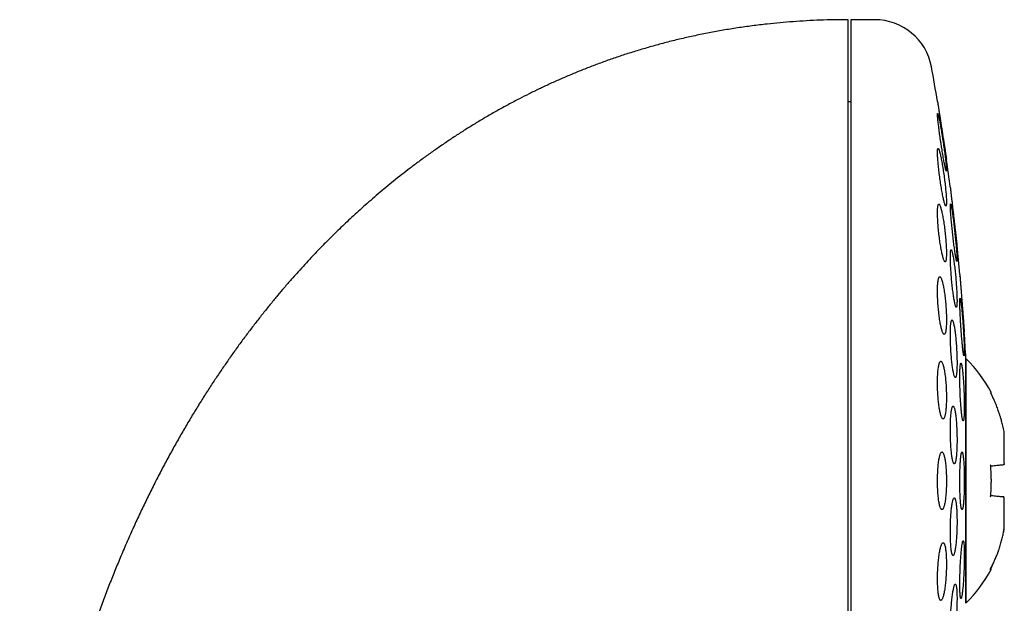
# Model space of a CAD drawing. Header units: millimetres. Extents: x 8 to 820, y 12 to 745.
# Tile 53 of 55: x 606 to 640, y 725 to 745. Entities that reach past the tile are written whole.
import ezdxf

# ---------------------------------------------------------------- set-up
doc = ezdxf.new("R2010")
doc.units = ezdxf.units.MM

msp = doc.modelspace()

# ---------------------------------------------------------------- linework, layer by layer
at = {"color": 7, "linetype": 'Continuous', "lineweight": 30}
for p, q in [((635.358, 745.199), (634.532, 745.199)), ((634.532, 745.199), (634.532, 713.199)), ((634.532, 742.349), (634.432, 742.349)), ((638.518, 724.949), (638.518, 733.449)), ((638.532, 733.43), (638.518, 733.418)), ((638.532, 724.967), (638.532, 733.43)), ((639.852, 730.854), (639.85, 730.856)), ((639.852, 730.854), (639.852, 730.855)), ((639.852, 729.802), (639.852, 730.854)), ((639.852, 729.799), (639.852, 729.802)), ((639.852, 728.595), (639.852, 728.598)), ((639.852, 727.544), (639.852, 728.595)), ((639.827, 727.414), (639.851, 727.541)), ((639.852, 727.542), (639.852, 727.544)), ((638.518, 724.979), (638.532, 724.967))]:
    msp.add_line(p, q, dxfattribs=at)
for centre, radius, start, end in [((635.358, 743.199), 2, 10.3987, 90), ((559.068, 729.199), 79.564, 9.52332, 10.39867), ((559.068, 729.199), 79.564, 7.33922, 8.0659), ((559.068, 729.199), 79.564, 5.16579, 5.88928), ((559.068, 729.199), 79.564, 3.06198, 3.72116), ((635.233, 730.079), 4.702, 27.8371, 45.4484), ((635.233, 728.318), 4.702, 314.5516, 332.163)]:
    msp.add_arc(centre, radius, start, end, dxfattribs=at)
for points, knots in [([(634.432, 745.199), (634.269, 745.198), (633.947, 745.196), (633.468, 745.182), (632.996, 745.161), (632.532, 745.131), (632.076, 745.093), (631.602, 745.046), (631.11, 744.987), (630.602, 744.915), (630.104, 744.834), (629.613, 744.744), (629.129, 744.646), (628.652, 744.538), (628.186, 744.423), (627.73, 744.302), (627.284, 744.173), (626.847, 744.039), (626.421, 743.899), (626.005, 743.753), (625.599, 743.603), (625.202, 743.448), (624.815, 743.289), (624.439, 743.128), (624.073, 742.963), (623.719, 742.797), (623.374, 742.628), (623.015, 742.447), (622.646, 742.251), (622.267, 742.042), (621.899, 741.831), (621.542, 741.618), (621.196, 741.405), (620.853, 741.185), (620.515, 740.961), (620.18, 740.731), (619.857, 740.502), (619.545, 740.275), (619.244, 740.048), (618.955, 739.824), (618.676, 739.602), (618.404, 739.379), (618.138, 739.156), (617.879, 738.933), (617.631, 738.715), (617.394, 738.501), (617.167, 738.291), (616.951, 738.087), (616.745, 737.889), (616.548, 737.696), (616.361, 737.509), (616.179, 737.324), (615.998, 737.136), (615.801, 736.928), (615.587, 736.698), (615.356, 736.444), (615.119, 736.177), (614.882, 735.904), (614.646, 735.625), (614.412, 735.341), (614.173, 735.045), (613.93, 734.737), (613.684, 734.416), (613.434, 734.082), (613.188, 733.744), (612.947, 733.404), (612.711, 733.061), (612.473, 732.707), (612.233, 732.34), (611.992, 731.961), (611.75, 731.569), (611.508, 731.165), (611.265, 730.747), (611.022, 730.316), (610.78, 729.872), (610.538, 729.413), (610.302, 728.95), (610.071, 728.483), (609.847, 728.012), (609.624, 727.528), (609.404, 727.031), (609.193, 726.536), (608.991, 726.046), (608.798, 725.56), (608.608, 725.063), (608.422, 724.554), (608.239, 724.037), (608.062, 723.511), (607.889, 722.978), (607.72, 722.432), (607.555, 721.872), (607.393, 721.296), (607.236, 720.704), (607.084, 720.1), (606.938, 719.483), (606.798, 718.854), (606.665, 718.213), (606.544, 717.587), (606.434, 716.977), (606.336, 716.386), (606.243, 715.784), (606.157, 715.173), (606.077, 714.552), (606.004, 713.922), (605.939, 713.281), (605.879, 712.621), (605.827, 711.94), (605.784, 711.239), (605.749, 710.526), (605.724, 709.804), (605.708, 709.07), (605.706, 708.578), (605.705, 708.33)], [0, 0, 0, 0, 0.009367, 0.018585, 0.027658, 0.036589, 0.045384, 0.054044, 0.064084, 0.073949, 0.083642, 0.093169, 0.102724, 0.112116, 0.121347, 0.130422, 0.139344, 0.148117, 0.156744, 0.165209, 0.173533, 0.181719, 0.189769, 0.197685, 0.205331, 0.212851, 0.220246, 0.227518, 0.236015, 0.24434, 0.252494, 0.260479, 0.268295, 0.275944, 0.283936, 0.291738, 0.29935, 0.306771, 0.314003, 0.321045, 0.327897, 0.334558, 0.341332, 0.347897, 0.35425, 0.360393, 0.366324, 0.372043, 0.377548, 0.382839, 0.387915, 0.392801, 0.397792, 0.402969, 0.40931, 0.415914, 0.422783, 0.429917, 0.43676, 0.443834, 0.451142, 0.458686, 0.466467, 0.474489, 0.482752, 0.490542, 0.498539, 0.506745, 0.515163, 0.523795, 0.532642, 0.541707, 0.550993, 0.560501, 0.570234, 0.580194, 0.590385, 0.600206, 0.610237, 0.620478, 0.630933, 0.641604, 0.651472, 0.661521, 0.671753, 0.682171, 0.692774, 0.703372, 0.714154, 0.725121, 0.736275, 0.747852, 0.759627, 0.771603, 0.783782, 0.796166, 0.808756, 0.821554, 0.832926, 0.844461, 0.856159, 0.868023, 0.880054, 0.892253, 0.904622, 0.917162, 0.930484, 0.943998, 0.957705, 0.971606, 0.985704, 1, 1, 1, 1]), ([(634.432, 733.992), (634.432, 734.144), (634.432, 734.449), (634.432, 734.9), (634.432, 735.346), (634.432, 735.786), (634.432, 736.221), (634.432, 736.642), (634.432, 737.048), (634.432, 737.439), (634.432, 737.823), (634.432, 738.201), (634.432, 738.579), (634.432, 738.957), (634.432, 739.334), (634.432, 739.7), (634.432, 740.058), (634.432, 740.406), (634.432, 740.737), (634.432, 741.052), (634.432, 741.352), (634.432, 741.641), (634.432, 741.921), (634.432, 742.196), (634.432, 742.465), (634.432, 742.728), (634.432, 742.978), (634.432, 743.216), (634.432, 743.441), (634.432, 743.65), (634.432, 743.842), (634.432, 744.019), (634.432, 744.184), (634.432, 744.336), (634.432, 744.48), (634.432, 744.613), (634.432, 744.735), (634.432, 744.843), (634.432, 744.937), (634.432, 745.017), (634.432, 745.081), (634.432, 745.131), (634.432, 745.167), (634.432, 745.189), (634.432, 745.199), (634.432, 745.198), (634.432, 745.197)], [0, 0, 0, 0, 0.023724, 0.047411, 0.071081, 0.094756, 0.118457, 0.142192, 0.164539, 0.186862, 0.209179, 0.231507, 0.253865, 0.277593, 0.301282, 0.324952, 0.348626, 0.372324, 0.396057, 0.418404, 0.440727, 0.463043, 0.485372, 0.50773, 0.531458, 0.555147, 0.578817, 0.602491, 0.626188, 0.649922, 0.672269, 0.694592, 0.716908, 0.739237, 0.761595, 0.785323, 0.809012, 0.832682, 0.856355, 0.880053, 0.903784, 0.926128, 0.94845, 0.970767, 0.993098, 1, 1, 1, 1]), ([(637.535, 742.362), (637.535, 742.362), (637.535, 742.36), (637.537, 742.35), (637.54, 742.333), (637.544, 742.308), (637.548, 742.278), (637.554, 742.241), (637.561, 742.198), (637.568, 742.149), (637.577, 742.095), (637.586, 742.036), (637.596, 741.971), (637.606, 741.902), (637.618, 741.83), (637.629, 741.754), (637.642, 741.675), (637.654, 741.594), (637.667, 741.511), (637.68, 741.427), (637.693, 741.342), (637.706, 741.256), (637.719, 741.172), (637.732, 741.09), (637.745, 741.008), (637.757, 740.929), (637.769, 740.854), (637.78, 740.783), (637.79, 740.715), (637.8, 740.652), (637.809, 740.595), (637.817, 740.543), (637.824, 740.497), (637.83, 740.457), (637.835, 740.424), (637.839, 740.398), (637.842, 740.379), (637.844, 740.365), (637.844, 740.363), (637.845, 740.362)], [0, 0, 0, 0, 0.026074, 0.052148, 0.078983, 0.105819, 0.131892, 0.157965, 0.184788, 0.211611, 0.237824, 0.264038, 0.290997, 0.317956, 0.344464, 0.370971, 0.398233, 0.425495, 0.45228, 0.479065, 0.506619, 0.534173, 0.561097, 0.58802, 0.615728, 0.643437, 0.670295, 0.697154, 0.724806, 0.752458, 0.779076, 0.805693, 0.833101, 0.86051, 0.88682, 0.91313, 0.940218, 0.967306, 1, 1, 1, 1]), ([(637.54, 741.948), (637.539, 741.947), (637.537, 741.944), (637.535, 741.925), (637.535, 741.895), (637.537, 741.852), (637.542, 741.799), (637.547, 741.735), (637.555, 741.662), (637.564, 741.579), (637.575, 741.489), (637.588, 741.392), (637.601, 741.289), (637.616, 741.182), (637.632, 741.072), (637.648, 740.96), (637.665, 740.847), (637.683, 740.735), (637.7, 740.626), (637.718, 740.52), (637.735, 740.42), (637.751, 740.327), (637.767, 740.241), (637.782, 740.165), (637.795, 740.099), (637.808, 740.044), (637.818, 740.001), (637.827, 739.97), (637.834, 739.951), (637.84, 739.946), (637.843, 739.953), (637.845, 739.972), (637.844, 740.003), (637.842, 740.046), (637.838, 740.101), (637.832, 740.165), (637.824, 740.239), (637.815, 740.322), (637.804, 740.413), (637.791, 740.51), (637.778, 740.613), (637.763, 740.721), (637.747, 740.831), (637.731, 740.943), (637.714, 741.056), (637.696, 741.168), (637.679, 741.277), (637.661, 741.382), (637.644, 741.482), (637.628, 741.575), (637.612, 741.659), (637.597, 741.735), (637.584, 741.8), (637.572, 741.855), (637.561, 741.897), (637.552, 741.927), (637.545, 741.945), (637.542, 741.947), (637.54, 741.948)], [0, 0, 0, 0, 0.017577, 0.035211, 0.052788, 0.070365, 0.087998, 0.105575, 0.123173, 0.140828, 0.158427, 0.176171, 0.19397, 0.211715, 0.229663, 0.247667, 0.265616, 0.283741, 0.301922, 0.320047, 0.338241, 0.356494, 0.374688, 0.392813, 0.410997, 0.42912, 0.447066, 0.46507, 0.483015, 0.500754, 0.51855, 0.536289, 0.553885, 0.571538, 0.589134, 0.606712, 0.624345, 0.641924, 0.659613, 0.677357, 0.695047, 0.712929, 0.730867, 0.74875, 0.766826, 0.784959, 0.803035, 0.821222, 0.839467, 0.857654, 0.875816, 0.894036, 0.912198, 0.930208, 0.948277, 0.966287, 0.983144, 1, 1, 1, 1]), ([(637.556, 740.733), (637.553, 740.731), (637.548, 740.729), (637.542, 740.71), (637.538, 740.679), (637.535, 740.637), (637.535, 740.583), (637.536, 740.519), (637.54, 740.445), (637.545, 740.363), (637.552, 740.273), (637.561, 740.176), (637.571, 740.074), (637.583, 739.967), (637.596, 739.857), (637.611, 739.746), (637.626, 739.634), (637.642, 739.523), (637.659, 739.414), (637.677, 739.309), (637.694, 739.209), (637.712, 739.116), (637.729, 739.03), (637.746, 738.954), (637.762, 738.887), (637.777, 738.831), (637.791, 738.787), (637.804, 738.756), (637.815, 738.737), (637.824, 738.731), (637.832, 738.737), (637.838, 738.756), (637.842, 738.788), (637.845, 738.831), (637.845, 738.886), (637.843, 738.951), (637.84, 739.025), (637.834, 739.108), (637.827, 739.199), (637.818, 739.296), (637.808, 739.399), (637.796, 739.506), (637.783, 739.615), (637.768, 739.727), (637.753, 739.839), (637.737, 739.95), (637.72, 740.059), (637.702, 740.163), (637.685, 740.263), (637.667, 740.356), (637.65, 740.44), (637.633, 740.517), (637.617, 740.583), (637.602, 740.637), (637.588, 740.68), (637.576, 740.711), (637.565, 740.729), (637.559, 740.732), (637.556, 740.733)], [0, 0, 0, 0, 0.017619, 0.035293, 0.052911, 0.070533, 0.088211, 0.105833, 0.1234, 0.141024, 0.158592, 0.176214, 0.193891, 0.211513, 0.229299, 0.247141, 0.264928, 0.28292, 0.300969, 0.318961, 0.337112, 0.355321, 0.373472, 0.391663, 0.409913, 0.428103, 0.446196, 0.464347, 0.482439, 0.500339, 0.518296, 0.536195, 0.553895, 0.571651, 0.58935, 0.606931, 0.624568, 0.642148, 0.65974, 0.677388, 0.694981, 0.712707, 0.730489, 0.748216, 0.766144, 0.784128, 0.802056, 0.820166, 0.838333, 0.856443, 0.874637, 0.892889, 0.911082, 0.92922, 0.947417, 0.965554, 0.982777, 1, 1, 1, 1]), ([(637.845, 740.362), (637.844, 740.363), (637.844, 740.365), (637.843, 740.371), (637.842, 740.377), (637.842, 740.377)], [0, 0, 0, 0, 0.482266, 0.964532, 1, 1, 1, 1]), ([(637.98, 739.362), (637.98, 739.362), (637.98, 739.36), (637.981, 739.35), (637.983, 739.332), (637.986, 739.308), (637.99, 739.277), (637.994, 739.24), (637.999, 739.197), (638.005, 739.147), (638.011, 739.092), (638.018, 739.033), (638.026, 738.968), (638.034, 738.899), (638.042, 738.826), (638.051, 738.75), (638.06, 738.671), (638.07, 738.589), (638.079, 738.506), (638.089, 738.422), (638.099, 738.337), (638.109, 738.252), (638.118, 738.169), (638.128, 738.087), (638.137, 738.006), (638.146, 737.927), (638.155, 737.853), (638.163, 737.782), (638.171, 737.714), (638.178, 737.651), (638.185, 737.595), (638.191, 737.543), (638.196, 737.497), (638.201, 737.458), (638.205, 737.425), (638.208, 737.399), (638.21, 737.379), (638.211, 737.365), (638.212, 737.363), (638.212, 737.362)], [0, 0, 0, 0, 0.026243, 0.052486, 0.079493, 0.1065, 0.132742, 0.158984, 0.185984, 0.212984, 0.239307, 0.265629, 0.292707, 0.319785, 0.346274, 0.372764, 0.400014, 0.427264, 0.453909, 0.480555, 0.50797, 0.535385, 0.562107, 0.588829, 0.616329, 0.64383, 0.670514, 0.697199, 0.724667, 0.752134, 0.778683, 0.805232, 0.832563, 0.859893, 0.886269, 0.912645, 0.939795, 0.966946, 1, 1, 1, 1]), ([(637.581, 738.8), (637.577, 738.798), (637.569, 738.796), (637.559, 738.777), (637.55, 738.746), (637.544, 738.703), (637.539, 738.649), (637.536, 738.584), (637.535, 738.51), (637.536, 738.427), (637.539, 738.336), (637.543, 738.239), (637.55, 738.136), (637.558, 738.03), (637.568, 737.92), (637.579, 737.809), (637.592, 737.698), (637.606, 737.588), (637.621, 737.48), (637.637, 737.375), (637.654, 737.276), (637.671, 737.183), (637.689, 737.098), (637.706, 737.022), (637.723, 736.955), (637.74, 736.899), (637.757, 736.855), (637.772, 736.823), (637.787, 736.804), (637.8, 736.798), (637.811, 736.804), (637.822, 736.823), (637.83, 736.855), (637.836, 736.899), (637.841, 736.954), (637.844, 737.02), (637.845, 737.095), (637.844, 737.178), (637.841, 737.269), (637.836, 737.367), (637.83, 737.47), (637.821, 737.577), (637.811, 737.686), (637.8, 737.797), (637.787, 737.909), (637.773, 738.019), (637.758, 738.127), (637.742, 738.231), (637.725, 738.329), (637.708, 738.422), (637.69, 738.506), (637.673, 738.582), (637.656, 738.648), (637.639, 738.703), (637.622, 738.747), (637.607, 738.777), (637.593, 738.796), (637.585, 738.798), (637.581, 738.8)], [0, 0, 0, 0, 0.0177304, 0.0355165, 0.0532459, 0.0709824, 0.0887758, 0.1065117, 0.1241314, 0.1418077, 0.1594275, 0.1769955, 0.1946193, 0.212188, 0.229839, 0.2475456, 0.2651977, 0.2830301, 0.3009184, 0.3187517, 0.3367871, 0.3548793, 0.3729151, 0.3910873, 0.4093173, 0.4274892, 0.4456698, 0.4639087, 0.4820884, 0.500143, 0.518256, 0.5363096, 0.5541608, 0.5720699, 0.5899204, 0.6075831, 0.6253027, 0.6429653, 0.6605363, 0.6781633, 0.6957348, 0.7133478, 0.7310163, 0.7486302, 0.7663992, 0.7842241, 0.801994, 0.8199678, 0.8379981, 0.8559724, 0.8741125, 0.89231, 0.91045, 0.9286437, 0.9468955, 0.9650884, 0.9825443, 1, 1, 1, 1]), ([(637.987, 738.81), (637.986, 738.808), (637.983, 738.806), (637.981, 738.787), (637.98, 738.756), (637.98, 738.713), (637.982, 738.659), (637.986, 738.595), (637.99, 738.52), (637.996, 738.437), (638.004, 738.347), (638.012, 738.249), (638.022, 738.146), (638.032, 738.038), (638.044, 737.927), (638.056, 737.815), (638.068, 737.703), (638.081, 737.592), (638.094, 737.483), (638.107, 737.378), (638.12, 737.279), (638.133, 737.186), (638.145, 737.101), (638.156, 737.026), (638.167, 736.96), (638.177, 736.906), (638.186, 736.863), (638.194, 736.832), (638.2, 736.813), (638.205, 736.808), (638.209, 736.815), (638.211, 736.834), (638.212, 736.866), (638.211, 736.909), (638.209, 736.964), (638.206, 737.029), (638.201, 737.104), (638.195, 737.187), (638.187, 737.279), (638.179, 737.377), (638.169, 737.481), (638.159, 737.588), (638.147, 737.699), (638.135, 737.811), (638.123, 737.924), (638.11, 738.035), (638.097, 738.143), (638.084, 738.248), (638.071, 738.347), (638.058, 738.439), (638.046, 738.523), (638.035, 738.598), (638.024, 738.663), (638.014, 738.717), (638.005, 738.759), (637.998, 738.789), (637.991, 738.806), (637.988, 738.809), (637.987, 738.81)], [0, 0, 0, 0, 0.017711, 0.035478, 0.053189, 0.0709, 0.088668, 0.10638, 0.124089, 0.141855, 0.159564, 0.177341, 0.195174, 0.212952, 0.230841, 0.248786, 0.266676, 0.284673, 0.302727, 0.320724, 0.338778, 0.35689, 0.374944, 0.392978, 0.41107, 0.429103, 0.447049, 0.465052, 0.482997, 0.500824, 0.518709, 0.536537, 0.554271, 0.572061, 0.589795, 0.607498, 0.625258, 0.642962, 0.660711, 0.678517, 0.696267, 0.714119, 0.732027, 0.749879, 0.767845, 0.785868, 0.803834, 0.821878, 0.839979, 0.858023, 0.876072, 0.894179, 0.912227, 0.930206, 0.948243, 0.966222, 0.983111, 1, 1, 1, 1]), ([(638.007, 737.218), (638.004, 737.217), (637.999, 737.215), (637.992, 737.195), (637.987, 737.165), (637.983, 737.122), (637.981, 737.067), (637.98, 737.003), (637.98, 736.928), (637.982, 736.844), (637.985, 736.753), (637.99, 736.656), (637.996, 736.552), (638.003, 736.445), (638.011, 736.335), (638.021, 736.223), (638.031, 736.111), (638.042, 736), (638.054, 735.892), (638.067, 735.788), (638.079, 735.689), (638.093, 735.597), (638.106, 735.512), (638.119, 735.436), (638.131, 735.371), (638.144, 735.316), (638.155, 735.272), (638.166, 735.241), (638.176, 735.222), (638.185, 735.216), (638.193, 735.223), (638.2, 735.243), (638.205, 735.275), (638.209, 735.318), (638.211, 735.373), (638.212, 735.439), (638.211, 735.514), (638.21, 735.598), (638.206, 735.69), (638.202, 735.788), (638.195, 735.891), (638.188, 735.999), (638.18, 736.109), (638.17, 736.221), (638.16, 736.333), (638.149, 736.443), (638.137, 736.551), (638.124, 736.655), (638.111, 736.754), (638.098, 736.846), (638.085, 736.93), (638.072, 737.005), (638.06, 737.07), (638.047, 737.124), (638.036, 737.167), (638.025, 737.197), (638.015, 737.215), (638.01, 737.217), (638.007, 737.218)], [0, 0, 0, 0, 0.01777, 0.035596, 0.053366, 0.071139, 0.088969, 0.106741, 0.124459, 0.142232, 0.15995, 0.177658, 0.195422, 0.213131, 0.230905, 0.248734, 0.266508, 0.284393, 0.302334, 0.320219, 0.338213, 0.356264, 0.374258, 0.392312, 0.410423, 0.428476, 0.446512, 0.464606, 0.482641, 0.50059, 0.518598, 0.536546, 0.554378, 0.572267, 0.590099, 0.607835, 0.625628, 0.643364, 0.661067, 0.678827, 0.69653, 0.714277, 0.73208, 0.749827, 0.767675, 0.785578, 0.803426, 0.821389, 0.839408, 0.857371, 0.875413, 0.893512, 0.911554, 0.929604, 0.947712, 0.965762, 0.982881, 1, 1, 1, 1]), ([(637.613, 736.28), (637.608, 736.279), (637.598, 736.277), (637.585, 736.257), (637.572, 736.226), (637.562, 736.183), (637.553, 736.128), (637.545, 736.063), (637.54, 735.987), (637.537, 735.903), (637.535, 735.812), (637.535, 735.714), (637.538, 735.611), (637.542, 735.504), (637.548, 735.394), (637.555, 735.283), (637.565, 735.172), (637.576, 735.062), (637.588, 734.955), (637.602, 734.852), (637.617, 734.753), (637.632, 734.661), (637.649, 734.577), (637.666, 734.501), (637.683, 734.435), (637.701, 734.38), (637.718, 734.336), (637.735, 734.304), (637.752, 734.285), (637.768, 734.278), (637.782, 734.285), (637.796, 734.304), (637.808, 734.337), (637.819, 734.381), (637.828, 734.436), (637.835, 734.503), (637.84, 734.579), (637.843, 734.663), (637.845, 734.755), (637.844, 734.853), (637.842, 734.957), (637.838, 735.064), (637.832, 735.174), (637.824, 735.285), (637.814, 735.396), (637.803, 735.506), (637.791, 735.613), (637.777, 735.716), (637.762, 735.814), (637.747, 735.905), (637.73, 735.989), (637.713, 736.064), (637.696, 736.13), (637.678, 736.184), (637.661, 736.228), (637.644, 736.258), (637.628, 736.277), (637.618, 736.279), (637.613, 736.28)], [0, 0, 0, 0, 0.017883, 0.035822, 0.053704, 0.071595, 0.089543, 0.107432, 0.125172, 0.14297, 0.16071, 0.178305, 0.195957, 0.213553, 0.231129, 0.248761, 0.266337, 0.284024, 0.301767, 0.319455, 0.337337, 0.355274, 0.373157, 0.391233, 0.409367, 0.427443, 0.445631, 0.463875, 0.482062, 0.500224, 0.518444, 0.536605, 0.554616, 0.572685, 0.590694, 0.608496, 0.626356, 0.644158, 0.661788, 0.679475, 0.697105, 0.714673, 0.732298, 0.749867, 0.767509, 0.785205, 0.802847, 0.820663, 0.838535, 0.856352, 0.874371, 0.892448, 0.910468, 0.928632, 0.946855, 0.965019, 0.98251, 1, 1, 1, 1]), ([(638.309, 736.362), (638.309, 736.362), (638.309, 736.36), (638.31, 736.35), (638.311, 736.332), (638.313, 736.308), (638.315, 736.277), (638.318, 736.239), (638.322, 736.196), (638.325, 736.146), (638.33, 736.091), (638.334, 736.031), (638.339, 735.966), (638.345, 735.896), (638.35, 735.823), (638.356, 735.747), (638.363, 735.667), (638.369, 735.586), (638.375, 735.503), (638.382, 735.419), (638.388, 735.334), (638.395, 735.25), (638.402, 735.166), (638.408, 735.084), (638.414, 735.004), (638.42, 734.926), (638.426, 734.851), (638.431, 734.781), (638.437, 734.714), (638.442, 734.651), (638.446, 734.595), (638.45, 734.543), (638.453, 734.497), (638.457, 734.458), (638.459, 734.425), (638.461, 734.399), (638.463, 734.379), (638.464, 734.365), (638.464, 734.363), (638.464, 734.362)], [0, 0, 0, 0, 0.026363, 0.052727, 0.079857, 0.106987, 0.13335, 0.159713, 0.18684, 0.213967, 0.240367, 0.266767, 0.293929, 0.321091, 0.347567, 0.374042, 0.401282, 0.428522, 0.455068, 0.481613, 0.508928, 0.536242, 0.562822, 0.589401, 0.616754, 0.644106, 0.670668, 0.697231, 0.724568, 0.751906, 0.778407, 0.804908, 0.832184, 0.85946, 0.885883, 0.912307, 0.939502, 0.966696, 1, 1, 1, 1]), ([(638.309, 736.355), (638.309, 736.356), (638.309, 736.362), (638.309, 736.362), (638.309, 736.362)], [0, 0, 0, 0, 0.10235, 1, 1, 1, 1]), ([(638.314, 736.288), (638.314, 736.292), (638.314, 736.297), (638.313, 736.302), (638.313, 736.303)], [0, 0, 0, 0, 0.65402, 1, 1, 1, 1]), ([(638.319, 735.537), (638.318, 735.535), (638.315, 735.533), (638.312, 735.513), (638.31, 735.483), (638.309, 735.439), (638.308, 735.385), (638.309, 735.32), (638.311, 735.245), (638.314, 735.161), (638.317, 735.07), (638.322, 734.972), (638.327, 734.868), (638.333, 734.76), (638.34, 734.649), (638.347, 734.537), (638.355, 734.425), (638.363, 734.314), (638.372, 734.206), (638.38, 734.101), (638.389, 734.003), (638.398, 733.911), (638.407, 733.827), (638.415, 733.752), (638.423, 733.686), (638.43, 733.632), (638.437, 733.589), (638.444, 733.559), (638.449, 733.54), (638.454, 733.535), (638.458, 733.542), (638.461, 733.561), (638.463, 733.593), (638.464, 733.637), (638.464, 733.692), (638.463, 733.758), (638.461, 733.833), (638.459, 733.917), (638.455, 734.009), (638.45, 734.108), (638.445, 734.212), (638.439, 734.32), (638.432, 734.431), (638.425, 734.543), (638.417, 734.655), (638.409, 734.766), (638.4, 734.874), (638.392, 734.978), (638.383, 735.076), (638.374, 735.168), (638.365, 735.251), (638.357, 735.326), (638.349, 735.391), (638.342, 735.444), (638.335, 735.486), (638.329, 735.515), (638.323, 735.533), (638.32, 735.535), (638.319, 735.537)], [0, 0, 0, 0, 0.017812, 0.035681, 0.053494, 0.071307, 0.089177, 0.10699, 0.124789, 0.142645, 0.160445, 0.178258, 0.196129, 0.213942, 0.231799, 0.249712, 0.267569, 0.285478, 0.303444, 0.321353, 0.339302, 0.357308, 0.375256, 0.393214, 0.411229, 0.429187, 0.447119, 0.465108, 0.48304, 0.500923, 0.518864, 0.536746, 0.554579, 0.572468, 0.590301, 0.608103, 0.625962, 0.643765, 0.66157, 0.679433, 0.697239, 0.715079, 0.732977, 0.750818, 0.768711, 0.786661, 0.804554, 0.822493, 0.840489, 0.858427, 0.876386, 0.894402, 0.912361, 0.930304, 0.948305, 0.966249, 0.983124, 1, 1, 1, 1]), ([(638.038, 734.78), (638.034, 734.779), (638.027, 734.777), (638.017, 734.757), (638.008, 734.726), (638, 734.683), (637.993, 734.628), (637.988, 734.563), (637.984, 734.488), (637.981, 734.403), (637.98, 734.312), (637.98, 734.213), (637.982, 734.11), (637.985, 734.002), (637.989, 733.892), (637.995, 733.78), (638.002, 733.669), (638.011, 733.559), (638.02, 733.451), (638.03, 733.347), (638.041, 733.249), (638.053, 733.157), (638.066, 733.073), (638.078, 732.998), (638.091, 732.932), (638.105, 732.878), (638.118, 732.834), (638.13, 732.803), (638.143, 732.784), (638.154, 732.778), (638.165, 732.785), (638.175, 732.805), (638.184, 732.837), (638.192, 732.881), (638.199, 732.936), (638.204, 733.003), (638.208, 733.078), (638.211, 733.163), (638.212, 733.255), (638.212, 733.354), (638.21, 733.458), (638.207, 733.566), (638.202, 733.676), (638.196, 733.788), (638.189, 733.899), (638.181, 734.009), (638.171, 734.117), (638.161, 734.22), (638.15, 734.318), (638.138, 734.409), (638.125, 734.493), (638.113, 734.568), (638.099, 734.632), (638.086, 734.686), (638.073, 734.729), (638.061, 734.759), (638.049, 734.777), (638.042, 734.779), (638.038, 734.78)], [0, 0, 0, 0, 0.017881, 0.035818, 0.053698, 0.071583, 0.089525, 0.107409, 0.125209, 0.143067, 0.160866, 0.178585, 0.19636, 0.214079, 0.231786, 0.24955, 0.267258, 0.285029, 0.302856, 0.320627, 0.338509, 0.356447, 0.374329, 0.39232, 0.410369, 0.42836, 0.446413, 0.464523, 0.482575, 0.500613, 0.518708, 0.536745, 0.554698, 0.572708, 0.59066, 0.608495, 0.626387, 0.644222, 0.66196, 0.679755, 0.697493, 0.715196, 0.732955, 0.750659, 0.768403, 0.786204, 0.803949, 0.821793, 0.839694, 0.857539, 0.875498, 0.893515, 0.911475, 0.929515, 0.947613, 0.965654, 0.982827, 1, 1, 1, 1]), ([(638.444, 734.614), (638.444, 734.621), (638.443, 734.63), (638.442, 734.64), (638.442, 734.643)], [0, 0, 0, 0, 0.7362871, 1, 1, 1, 1]), ([(638.458, 734.436), (638.458, 734.44), (638.458, 734.445), (638.457, 734.452), (638.457, 734.453)], [0, 0, 0, 0, 0.775695, 1, 1, 1, 1]), ([(638.464, 734.362), (638.464, 734.363), (638.464, 734.364), (638.463, 734.376), (638.462, 734.386), (638.461, 734.396), (638.461, 734.397)], [0, 0, 0, 0, 0.31731, 0.634619, 0.961157, 1, 1, 1, 1]), ([(634.432, 713.202), (634.432, 713.206), (634.432, 713.215), (634.432, 713.245), (634.432, 713.287), (634.432, 713.343), (634.432, 713.412), (634.432, 713.495), (634.432, 713.591), (634.432, 713.7), (634.432, 713.822), (634.432, 713.957), (634.432, 714.105), (634.432, 714.265), (634.432, 714.438), (634.432, 714.623), (634.432, 714.821), (634.432, 715.031), (634.432, 715.253), (634.432, 715.486), (634.432, 715.731), (634.432, 715.986), (634.432, 716.253), (634.432, 716.531), (634.432, 716.82), (634.432, 717.12), (634.432, 717.43), (634.432, 717.749), (634.432, 718.078), (634.432, 718.416), (634.432, 718.762), (634.432, 719.118), (634.432, 719.483), (634.432, 719.856), (634.432, 720.237), (634.432, 720.626), (634.432, 721.021), (634.432, 721.422), (634.432, 721.83), (634.432, 722.244), (634.432, 722.665), (634.432, 723.092), (634.432, 723.525), (634.432, 723.961), (634.432, 724.401), (634.432, 724.845), (634.432, 725.292), (634.432, 725.743), (634.432, 726.198), (634.432, 726.656), (634.432, 727.116), (634.432, 727.577), (634.432, 728.039), (634.432, 728.501), (634.432, 728.964), (634.432, 729.427), (634.432, 729.891), (634.432, 730.355), (634.432, 730.818), (634.432, 731.279), (634.432, 731.738), (634.432, 732.194), (634.432, 732.648), (634.432, 733.099), (634.432, 733.547), (634.432, 733.844), (634.432, 733.992)], [0, 0, 0, 0, 0.015673, 0.031306, 0.046912, 0.062505, 0.078096, 0.093701, 0.109331, 0.125, 0.140675, 0.15631, 0.171917, 0.187509, 0.203101, 0.218704, 0.234333, 0.25, 0.265675, 0.28131, 0.296917, 0.312509, 0.328101, 0.343704, 0.359333, 0.375, 0.390675, 0.40631, 0.421917, 0.437509, 0.453101, 0.468704, 0.484333, 0.5, 0.515675, 0.53131, 0.546917, 0.562509, 0.578101, 0.593704, 0.609333, 0.625, 0.640675, 0.65631, 0.671917, 0.687509, 0.703101, 0.718704, 0.734333, 0.75, 0.765675, 0.78131, 0.796917, 0.812509, 0.828101, 0.843704, 0.859333, 0.875, 0.890673, 0.906306, 0.921912, 0.937505, 0.953096, 0.968701, 0.984331, 1, 1, 1, 1]), ([(637.65, 733.347), (637.644, 733.346), (637.633, 733.343), (637.617, 733.323), (637.602, 733.292), (637.588, 733.248), (637.576, 733.193), (637.565, 733.127), (637.555, 733.05), (637.547, 732.966), (637.541, 732.873), (637.537, 732.774), (637.535, 732.67), (637.535, 732.562), (637.537, 732.452), (637.54, 732.341), (637.546, 732.23), (637.553, 732.12), (637.562, 732.014), (637.573, 731.911), (637.585, 731.813), (637.598, 731.723), (637.612, 731.639), (637.628, 731.564), (637.644, 731.499), (637.661, 731.444), (637.678, 731.401), (637.696, 731.37), (637.713, 731.351), (637.731, 731.345), (637.747, 731.352), (637.763, 731.371), (637.778, 731.404), (637.792, 731.448), (637.805, 731.505), (637.816, 731.572), (637.825, 731.648), (637.833, 731.734), (637.839, 731.827), (637.843, 731.926), (637.845, 732.03), (637.845, 732.138), (637.843, 732.248), (637.839, 732.36), (637.834, 732.471), (637.826, 732.58), (637.817, 732.687), (637.807, 732.789), (637.795, 732.886), (637.781, 732.977), (637.767, 733.06), (637.751, 733.134), (637.735, 733.199), (637.718, 733.252), (637.701, 733.295), (637.683, 733.325), (637.666, 733.343), (637.655, 733.346), (637.65, 733.347)], [0, 0, 0, 0, 0.018035, 0.036127, 0.054162, 0.072204, 0.090304, 0.108345, 0.126243, 0.144199, 0.162096, 0.179792, 0.197546, 0.215243, 0.232821, 0.250456, 0.268034, 0.285626, 0.303273, 0.320866, 0.338595, 0.356379, 0.374109, 0.392041, 0.410029, 0.427961, 0.446075, 0.464245, 0.482359, 0.500553, 0.518805, 0.536999, 0.555134, 0.573328, 0.591462, 0.609424, 0.627445, 0.645407, 0.663161, 0.680972, 0.698726, 0.716329, 0.733989, 0.751593, 0.769167, 0.786797, 0.804372, 0.822048, 0.83978, 0.857457, 0.875322, 0.893243, 0.91111, 0.929172, 0.947292, 0.965355, 0.982678, 1, 1, 1, 1]), ([(638.347, 733.28), (638.345, 733.279), (638.34, 733.277), (638.333, 733.257), (638.327, 733.226), (638.322, 733.183), (638.317, 733.128), (638.314, 733.063), (638.311, 732.988), (638.309, 732.904), (638.308, 732.812), (638.309, 732.713), (638.31, 732.609), (638.312, 732.501), (638.315, 732.391), (638.319, 732.278), (638.324, 732.166), (638.329, 732.056), (638.336, 731.948), (638.343, 731.844), (638.35, 731.746), (638.358, 731.654), (638.366, 731.57), (638.375, 731.495), (638.384, 731.43), (638.392, 731.376), (638.401, 731.333), (638.41, 731.303), (638.418, 731.284), (638.426, 731.278), (638.433, 731.285), (638.44, 731.305), (638.446, 731.337), (638.451, 731.381), (638.455, 731.436), (638.459, 731.503), (638.462, 731.578), (638.463, 731.663), (638.464, 731.755), (638.464, 731.854), (638.463, 731.958), (638.46, 732.067), (638.457, 732.177), (638.453, 732.29), (638.448, 732.402), (638.443, 732.512), (638.437, 732.62), (638.43, 732.723), (638.422, 732.821), (638.414, 732.912), (638.406, 732.996), (638.397, 733.07), (638.388, 733.134), (638.38, 733.188), (638.371, 733.23), (638.363, 733.259), (638.355, 733.277), (638.35, 733.279), (638.347, 733.28)], [0, 0, 0, 0, 0.017879, 0.035816, 0.053695, 0.071576, 0.089515, 0.107396, 0.125239, 0.14314, 0.160983, 0.178789, 0.196653, 0.214459, 0.232261, 0.250119, 0.267921, 0.285751, 0.303638, 0.321469, 0.339349, 0.357286, 0.375167, 0.393097, 0.411083, 0.429013, 0.446971, 0.464985, 0.482942, 0.500892, 0.5189, 0.53685, 0.554761, 0.57273, 0.590642, 0.608501, 0.626417, 0.644276, 0.662091, 0.679963, 0.697778, 0.715578, 0.733434, 0.751234, 0.769052, 0.786927, 0.804745, 0.822609, 0.840529, 0.858393, 0.876309, 0.894282, 0.912197, 0.930149, 0.948158, 0.96611, 0.983055, 1, 1, 1, 1]), ([(639.851, 730.856), (639.845, 730.889), (639.833, 730.957), (639.812, 731.055), (639.791, 731.147), (639.77, 731.23), (639.75, 731.303), (639.732, 731.366), (639.716, 731.421), (639.701, 731.468), (639.685, 731.518), (639.666, 731.577), (639.641, 731.648), (639.611, 731.729), (639.575, 731.821), (639.533, 731.923), (639.484, 732.034), (639.431, 732.147), (639.392, 732.221), (639.374, 732.256)], [0, 0, 0, 0, 0.068476, 0.138455, 0.202195, 0.259682, 0.310896, 0.35507, 0.393153, 0.425126, 0.456067, 0.498739, 0.549425, 0.607974, 0.674344, 0.748504, 0.830442, 0.920168, 1, 1, 1, 1]), ([(639.393, 732.218), (639.395, 732.219), (639.399, 732.223), (639.402, 732.232), (639.402, 732.251), (639.396, 732.265), (639.391, 732.275)], [0, 0, 0, 0, 0.084853, 0.25809, 0.454981, 1, 1, 1, 1]), ([(638.076, 731.79), (638.071, 731.789), (638.063, 731.786), (638.051, 731.766), (638.039, 731.735), (638.028, 731.691), (638.018, 731.636), (638.008, 731.57), (638, 731.495), (637.993, 731.41), (637.988, 731.317), (637.984, 731.218), (637.981, 731.114), (637.98, 731.006), (637.98, 730.895), (637.982, 730.783), (637.985, 730.672), (637.989, 730.562), (637.995, 730.454), (638.002, 730.351), (638.01, 730.254), (638.019, 730.162), (638.03, 730.079), (638.041, 730.005), (638.052, 729.94), (638.065, 729.886), (638.078, 729.843), (638.091, 729.812), (638.104, 729.793), (638.117, 729.788), (638.129, 729.795), (638.142, 729.814), (638.154, 729.847), (638.165, 729.891), (638.175, 729.947), (638.184, 730.014), (638.192, 730.09), (638.199, 730.175), (638.204, 730.268), (638.208, 730.368), (638.211, 730.472), (638.212, 730.581), (638.212, 730.691), (638.21, 730.803), (638.207, 730.915), (638.202, 731.025), (638.196, 731.132), (638.189, 731.235), (638.181, 731.332), (638.172, 731.423), (638.162, 731.506), (638.15, 731.579), (638.139, 731.644), (638.126, 731.697), (638.113, 731.739), (638.101, 731.769), (638.088, 731.787), (638.08, 731.789), (638.076, 731.79)], [0, 0, 0, 0, 0.017991, 0.036039, 0.054029, 0.072023, 0.090075, 0.108069, 0.125989, 0.143967, 0.161886, 0.179689, 0.197549, 0.215351, 0.233071, 0.250847, 0.268567, 0.286274, 0.304037, 0.321744, 0.339513, 0.357338, 0.375107, 0.392986, 0.410921, 0.428801, 0.44679, 0.464836, 0.482826, 0.500878, 0.518987, 0.537039, 0.555078, 0.573175, 0.591213, 0.609168, 0.62718, 0.645135, 0.662972, 0.680867, 0.698705, 0.716444, 0.734241, 0.75198, 0.769683, 0.787443, 0.805146, 0.822889, 0.840688, 0.858431, 0.876273, 0.894171, 0.912013, 0.92997, 0.947984, 0.965942, 0.982971, 1, 1, 1, 1]), ([(637.69, 730.199), (637.684, 730.197), (637.672, 730.195), (637.655, 730.175), (637.638, 730.143), (637.622, 730.099), (637.607, 730.043), (637.592, 729.977), (637.579, 729.9), (637.568, 729.814), (637.558, 729.721), (637.549, 729.621), (637.543, 729.516), (637.538, 729.408), (637.536, 729.297), (637.535, 729.185), (637.536, 729.073), (637.539, 728.964), (637.544, 728.857), (637.551, 728.755), (637.559, 728.658), (637.569, 728.568), (637.581, 728.485), (637.594, 728.412), (637.608, 728.347), (637.623, 728.294), (637.64, 728.251), (637.656, 728.221), (637.674, 728.202), (637.691, 728.197), (637.709, 728.204), (637.726, 728.224), (637.743, 728.256), (637.759, 728.301), (637.774, 728.358), (637.789, 728.425), (637.801, 728.502), (637.813, 728.589), (637.823, 728.682), (637.831, 728.783), (637.837, 728.888), (637.842, 728.997), (637.844, 729.108), (637.845, 729.22), (637.844, 729.331), (637.84, 729.44), (637.835, 729.547), (637.828, 729.649), (637.82, 729.745), (637.81, 729.835), (637.798, 729.917), (637.785, 729.99), (637.771, 730.054), (637.756, 730.106), (637.739, 730.148), (637.723, 730.177), (637.706, 730.195), (637.696, 730.197), (637.69, 730.199)], [0, 0, 0, 0, 0.018146, 0.036349, 0.054494, 0.072645, 0.090853, 0.109002, 0.127054, 0.145164, 0.163214, 0.18106, 0.198965, 0.216811, 0.234469, 0.252184, 0.269842, 0.287411, 0.305035, 0.322605, 0.34022, 0.35789, 0.375506, 0.39328, 0.411111, 0.428886, 0.446867, 0.464904, 0.482885, 0.50103, 0.519232, 0.537376, 0.555569, 0.57382, 0.592012, 0.610114, 0.628274, 0.646375, 0.664287, 0.682257, 0.700168, 0.717878, 0.735645, 0.753354, 0.770938, 0.788578, 0.806163, 0.82375, 0.841393, 0.858982, 0.876698, 0.894469, 0.912187, 0.930102, 0.948074, 0.96599, 0.982995, 1, 1, 1, 1]), ([(638.386, 730.199), (638.383, 730.197), (638.378, 730.195), (638.369, 730.175), (638.36, 730.144), (638.352, 730.1), (638.345, 730.046), (638.338, 729.98), (638.331, 729.904), (638.325, 729.82), (638.32, 729.728), (638.316, 729.628), (638.313, 729.524), (638.31, 729.416), (638.309, 729.305), (638.308, 729.192), (638.309, 729.08), (638.31, 728.97), (638.313, 728.862), (638.316, 728.758), (638.321, 728.661), (638.326, 728.569), (638.332, 728.486), (638.338, 728.412), (638.345, 728.347), (638.353, 728.293), (638.361, 728.251), (638.369, 728.22), (638.378, 728.202), (638.387, 728.197), (638.396, 728.204), (638.404, 728.223), (638.413, 728.256), (638.421, 728.3), (638.428, 728.355), (638.435, 728.422), (638.442, 728.498), (638.448, 728.583), (638.453, 728.676), (638.457, 728.775), (638.46, 728.88), (638.462, 728.988), (638.464, 729.1), (638.464, 729.212), (638.463, 729.324), (638.462, 729.434), (638.459, 729.542), (638.456, 729.645), (638.452, 729.743), (638.447, 729.833), (638.441, 729.916), (638.434, 729.99), (638.427, 730.054), (638.419, 730.107), (638.411, 730.149), (638.403, 730.178), (638.394, 730.195), (638.389, 730.197), (638.386, 730.199)], [0, 0, 0, 0, 0.0179462, 0.0359494, 0.0538955, 0.0718428, 0.0898473, 0.1077944, 0.1257173, 0.1436975, 0.1616201, 0.1794916, 0.1974202, 0.2152914, 0.2331148, 0.2509951, 0.2688184, 0.2866182, 0.3044747, 0.3222747, 0.3400856, 0.3579531, 0.3757643, 0.393616, 0.4115244, 0.4293764, 0.4472808, 0.4652422, 0.4831468, 0.5010929, 0.5190962, 0.5370423, 0.5550007, 0.5730165, 0.5909747, 0.6089104, 0.6269035, 0.644839, 0.6627271, 0.6806724, 0.6985603, 0.7163968, 0.7342905, 0.752127, 0.7699307, 0.7877913, 0.8055952, 0.8233991, 0.8412597, 0.8590638, 0.8769005, 0.8947939, 0.9126308, 0.9305187, 0.9484635, 0.9663516, 0.9831758, 1, 1, 1, 1]), ([(639.366, 729.752), (639.371, 729.746), (639.378, 729.736), (639.378, 729.726), (639.378, 729.724)], [0, 0, 0, 0, 0.724483, 1, 1, 1, 1]), ([(639.379, 728.673), (639.381, 728.696), (639.386, 728.749), (639.391, 728.83), (639.395, 728.912), (639.398, 728.979), (639.4, 729.033), (639.401, 729.075), (639.401, 729.112), (639.402, 729.153), (639.402, 729.203), (639.402, 729.269), (639.4, 729.345), (639.398, 729.433), (639.393, 729.532), (639.387, 729.63), (639.382, 729.695), (639.379, 729.724)], [0, 0, 0, 0, 0.064388, 0.152737, 0.230854, 0.298691, 0.344758, 0.384451, 0.417765, 0.449867, 0.50109, 0.563136, 0.635938, 0.719461, 0.813671, 0.918548, 1, 1, 1, 1]), ([(639.807, 729.749), (639.792, 729.747), (639.761, 729.744), (639.701, 729.738), (639.631, 729.73), (639.549, 729.722), (639.466, 729.713), (639.406, 729.707), (639.381, 729.704)], [0, 0, 0, 0, 0.176752, 0.352173, 0.526691, 0.700746, 0.874778, 1, 1, 1, 1]), ([(639.852, 729.799), (639.851, 729.792), (639.851, 729.782), (639.846, 729.771), (639.841, 729.764), (639.834, 729.758), (639.823, 729.751), (639.814, 729.75), (639.807, 729.749)], [0, 0, 0, 0, 0.266061, 0.382306, 0.49341, 0.605286, 0.723885, 1, 1, 1, 1]), ([(638.116, 728.607), (638.112, 728.606), (638.103, 728.603), (638.09, 728.584), (638.077, 728.552), (638.064, 728.508), (638.052, 728.453), (638.04, 728.387), (638.029, 728.311), (638.018, 728.226), (638.009, 728.133), (638.001, 728.033), (637.994, 727.928), (637.988, 727.82), (637.984, 727.708), (637.981, 727.596), (637.98, 727.484), (637.98, 727.373), (637.981, 727.266), (637.984, 727.163), (637.989, 727.066), (637.994, 726.975), (638.001, 726.892), (638.009, 726.819), (638.019, 726.755), (638.029, 726.701), (638.04, 726.659), (638.052, 726.629), (638.064, 726.611), (638.077, 726.605), (638.09, 726.613), (638.103, 726.632), (638.116, 726.665), (638.129, 726.709), (638.141, 726.765), (638.153, 726.832), (638.164, 726.909), (638.174, 726.994), (638.183, 727.088), (638.191, 727.188), (638.198, 727.293), (638.204, 727.402), (638.208, 727.514), (638.211, 727.626), (638.212, 727.738), (638.212, 727.848), (638.21, 727.955), (638.207, 728.058), (638.203, 728.155), (638.197, 728.245), (638.19, 728.327), (638.182, 728.4), (638.173, 728.464), (638.162, 728.516), (638.151, 728.558), (638.14, 728.587), (638.128, 728.604), (638.12, 728.606), (638.116, 728.607)], [0, 0, 0, 0, 0.018049, 0.036155, 0.054203, 0.072253, 0.09036, 0.10841, 0.126431, 0.14451, 0.162531, 0.180453, 0.198434, 0.216356, 0.234162, 0.252024, 0.269829, 0.28755, 0.305328, 0.323049, 0.340755, 0.358518, 0.376224, 0.393991, 0.411814, 0.429581, 0.447457, 0.465389, 0.483266, 0.501253, 0.519297, 0.537284, 0.555335, 0.573444, 0.591496, 0.609536, 0.627634, 0.645673, 0.66363, 0.681646, 0.699602, 0.717443, 0.735341, 0.753181, 0.770922, 0.78872, 0.806462, 0.824165, 0.841924, 0.859627, 0.877368, 0.895166, 0.912907, 0.930746, 0.948642, 0.966481, 0.98324, 1, 1, 1, 1]), ([(639.366, 728.645), (639.371, 728.652), (639.378, 728.661), (639.378, 728.671), (639.378, 728.673)], [0, 0, 0, 0, 0.7256842, 1, 1, 1, 1]), ([(639.381, 728.693), (639.406, 728.69), (639.466, 728.684), (639.549, 728.675), (639.631, 728.667), (639.701, 728.659), (639.761, 728.653), (639.792, 728.65), (639.807, 728.648)], [0, 0, 0, 0, 0.1250947, 0.2991522, 0.4732324, 0.6477764, 0.823222, 1, 1, 1, 1]), ([(639.852, 728.599), (639.851, 728.605), (639.851, 728.615), (639.846, 728.626), (639.841, 728.634), (639.834, 728.639), (639.823, 728.646), (639.814, 728.647), (639.807, 728.648)], [0, 0, 0, 0, 0.265216, 0.381301, 0.492334, 0.604217, 0.722945, 1, 1, 1, 1]), ([(639.366, 726.125), (639.392, 726.176), (639.444, 726.276), (639.512, 726.426), (639.563, 726.546), (639.6, 726.638), (639.624, 726.703), (639.647, 726.767), (639.672, 726.837), (639.706, 726.943), (639.748, 727.082), (639.79, 727.245), (639.824, 727.398), (639.843, 727.496), (639.852, 727.544)], [0, 0, 0, 0, 0.114929, 0.224339, 0.328229, 0.375292, 0.421128, 0.465737, 0.512226, 0.568444, 0.688201, 0.800045, 0.903974, 1, 1, 1, 1]), ([(637.73, 727.05), (637.724, 727.049), (637.713, 727.047), (637.695, 727.026), (637.678, 726.995), (637.66, 726.95), (637.643, 726.895), (637.627, 726.828), (637.611, 726.751), (637.596, 726.665), (637.583, 726.571), (637.571, 726.471), (637.56, 726.365), (637.552, 726.256), (637.545, 726.144), (637.539, 726.031), (637.536, 725.919), (637.535, 725.809), (637.536, 725.702), (637.538, 725.6), (637.543, 725.504), (637.549, 725.414), (637.557, 725.332), (637.566, 725.259), (637.578, 725.196), (637.59, 725.143), (637.604, 725.101), (637.619, 725.071), (637.635, 725.053), (637.651, 725.048), (637.668, 725.056), (637.686, 725.076), (637.703, 725.109), (637.721, 725.153), (637.738, 725.21), (637.754, 725.277), (637.77, 725.355), (637.785, 725.441), (637.798, 725.536), (637.81, 725.637), (637.82, 725.743), (637.829, 725.852), (637.836, 725.964), (637.841, 726.077), (637.844, 726.189), (637.845, 726.298), (637.844, 726.405), (637.841, 726.507), (637.837, 726.603), (637.831, 726.692), (637.823, 726.774), (637.813, 726.846), (637.802, 726.909), (637.789, 726.961), (637.775, 727.002), (637.761, 727.03), (637.745, 727.047), (637.735, 727.049), (637.73, 727.05)], [0, 0, 0, 0, 0.0181845, 0.0364271, 0.0546119, 0.0727972, 0.0910405, 0.1092253, 0.1273856, 0.1456043, 0.1637635, 0.1817703, 0.1998354, 0.2178411, 0.2356381, 0.2534927, 0.2712891, 0.2889149, 0.3065973, 0.3242232, 0.3417905, 0.3594137, 0.3769817, 0.3946259, 0.4123257, 0.4299709, 0.4477933, 0.4656715, 0.4834948, 0.5015211, 0.5196043, 0.537631, 0.5557993, 0.5740252, 0.5921931, 0.6103767, 0.6286185, 0.6468012, 0.6648644, 0.6829861, 0.7010482, 0.7189099, 0.7368294, 0.7546902, 0.7723604, 0.7900875, 0.8077576, 0.82533, 0.8429585, 0.8605315, 0.8781394, 0.8958029, 0.9134117, 0.9311714, 0.9489868, 0.9667474, 0.9833736, 1, 1, 1, 1]), ([(638.425, 727.117), (638.423, 727.115), (638.417, 727.113), (638.409, 727.093), (638.401, 727.062), (638.392, 727.018), (638.383, 726.964), (638.374, 726.898), (638.366, 726.823), (638.358, 726.738), (638.35, 726.646), (638.342, 726.546), (638.335, 726.442), (638.329, 726.333), (638.323, 726.222), (638.319, 726.109), (638.315, 725.996), (638.312, 725.885), (638.31, 725.778), (638.309, 725.674), (638.308, 725.576), (638.309, 725.485), (638.311, 725.402), (638.314, 725.328), (638.318, 725.264), (638.322, 725.21), (638.328, 725.168), (638.334, 725.138), (638.341, 725.12), (638.348, 725.115), (638.356, 725.122), (638.364, 725.142), (638.372, 725.174), (638.381, 725.218), (638.39, 725.273), (638.399, 725.34), (638.407, 725.416), (638.416, 725.501), (638.423, 725.594), (638.431, 725.694), (638.438, 725.798), (638.444, 725.907), (638.45, 726.019), (638.454, 726.132), (638.458, 726.244), (638.461, 726.355), (638.463, 726.463), (638.464, 726.566), (638.464, 726.663), (638.463, 726.754), (638.461, 726.836), (638.458, 726.91), (638.455, 726.974), (638.45, 727.026), (638.444, 727.068), (638.438, 727.096), (638.432, 727.113), (638.427, 727.116), (638.425, 727.117)], [0, 0, 0, 0, 0.017946, 0.035948, 0.053894, 0.071839, 0.089841, 0.107786, 0.125744, 0.14376, 0.161719, 0.179663, 0.197664, 0.215608, 0.233509, 0.251467, 0.269368, 0.287215, 0.30512, 0.322968, 0.340777, 0.358642, 0.376451, 0.394252, 0.412109, 0.429909, 0.447736, 0.465619, 0.483446, 0.501321, 0.519254, 0.537129, 0.555055, 0.573038, 0.590964, 0.60892, 0.626934, 0.64489, 0.662842, 0.680851, 0.698803, 0.71672, 0.734693, 0.752609, 0.770473, 0.788394, 0.806257, 0.824076, 0.841951, 0.859769, 0.877569, 0.895425, 0.913224, 0.93104, 0.948911, 0.966727, 0.983363, 1, 1, 1, 1]), ([(639.374, 726.14), (639.387, 726.166), (639.409, 726.208), (639.43, 726.251), (639.438, 726.267)], [0, 0, 0, 0, 0.61466, 1, 1, 1, 1]), ([(639.391, 726.122), (639.395, 726.131), (639.401, 726.143), (639.402, 726.16), (639.4, 726.171), (639.396, 726.177), (639.394, 726.179)], [0, 0, 0, 0, 0.4672666, 0.6586723, 0.8319383, 1, 1, 1, 1]), ([(638.154, 725.617), (638.15, 725.615), (638.142, 725.613), (638.13, 725.593), (638.117, 725.562), (638.104, 725.518), (638.091, 725.463), (638.078, 725.397), (638.065, 725.321), (638.053, 725.236), (638.041, 725.143), (638.03, 725.043), (638.019, 724.938), (638.01, 724.829), (638.002, 724.717), (637.994, 724.604), (637.989, 724.491), (637.984, 724.38), (637.981, 724.273), (637.98, 724.169), (637.98, 724.072), (637.981, 723.981), (637.984, 723.899), (637.988, 723.826), (637.994, 723.762), (638.001, 723.709), (638.009, 723.667), (638.018, 723.638), (638.028, 723.62), (638.039, 723.615), (638.05, 723.622), (638.063, 723.642), (638.075, 723.674), (638.088, 723.719), (638.102, 723.774), (638.115, 723.841), (638.127, 723.918), (638.14, 724.003), (638.152, 724.097), (638.163, 724.197), (638.173, 724.302), (638.182, 724.412), (638.191, 724.524), (638.198, 724.637), (638.203, 724.749), (638.208, 724.86), (638.21, 724.968), (638.212, 725.07), (638.212, 725.167), (638.21, 725.258), (638.207, 725.339), (638.203, 725.412), (638.198, 725.475), (638.191, 725.527), (638.183, 725.568), (638.174, 725.597), (638.164, 725.614), (638.157, 725.616), (638.154, 725.617)], [0, 0, 0, 0, 0.018027, 0.036112, 0.054139, 0.072164, 0.090247, 0.108272, 0.126328, 0.144442, 0.162498, 0.180521, 0.198603, 0.216626, 0.234552, 0.252536, 0.270462, 0.28827, 0.306136, 0.323944, 0.341667, 0.359446, 0.377169, 0.394874, 0.412636, 0.430342, 0.448106, 0.465926, 0.483691, 0.501563, 0.519492, 0.537365, 0.555349, 0.57339, 0.591375, 0.609425, 0.627533, 0.645584, 0.663625, 0.681724, 0.699765, 0.717726, 0.735744, 0.753704, 0.771548, 0.78945, 0.807293, 0.825037, 0.842837, 0.860581, 0.878284, 0.896043, 0.913746, 0.931485, 0.949281, 0.96702, 0.98351, 1, 1, 1, 1])]:
    msp.add_open_spline(points, degree=3, knots=knots, dxfattribs=at)

doc.saveas('drawing.dxf')
